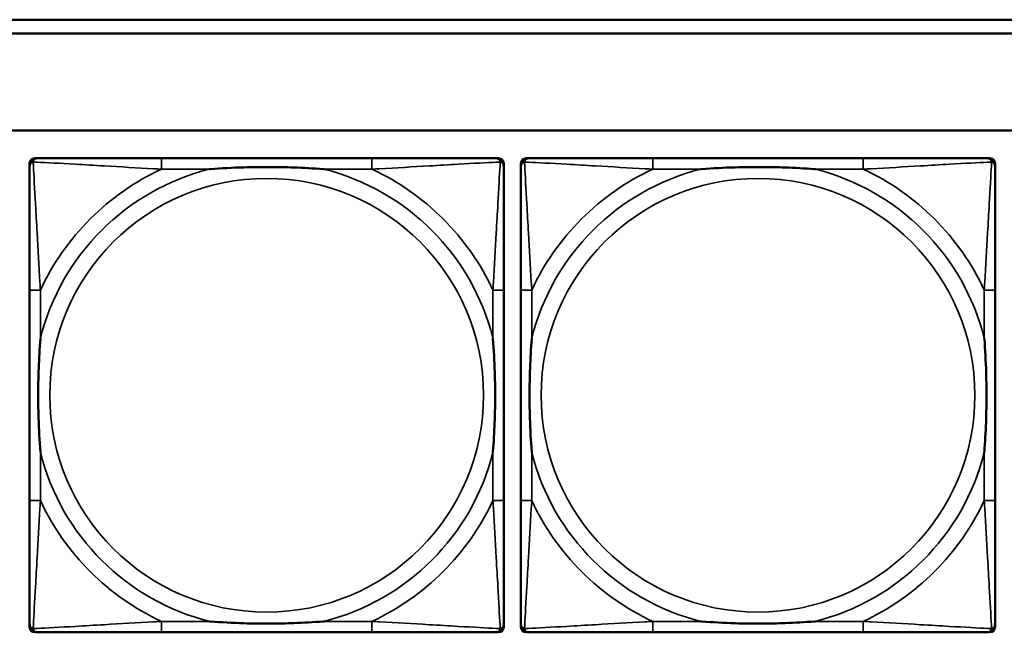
# Model space of a CAD drawing. Header units: inches. Extents: x 1.9 to 64.4, y 1.6 to 69.2.
# Tile 186 of 256: x 39.5 to 40.9, y 52.3 to 53.2. Entities that reach past the tile are written whole.
import ezdxf

# ---------------------------------------------------------------- set-up
doc = ezdxf.new("R2010")
doc.units = ezdxf.units.IN
doc.header["$MEASUREMENT"] = 0
doc.layers.add('Visible (ANSI)', color=7, linetype='Continuous', lineweight=50)
doc.layers.add('Visible Narrow (ANSI)', color=7, linetype='Continuous', lineweight=35)

msp = doc.modelspace()

# ---------------------------------------------------------------- linework, layer by layer
at = {"layer": 'Visible (ANSI)'}
for p, q in [((34.9375, 53.2263), (45.17, 53.2263)), ((45.17, 53.2063), (34.9375, 53.2063)), ((22.395, 53.0663), (45.17, 53.0663)), ((39.4865, 52.3489), (39.4865, 53.0181)), ((39.4944, 53.026), (39.4983, 53.026)), ((39.981, 53.026), (39.677, 53.026)), ((40.1597, 53.026), (40.1636, 53.026)), ((40.1715, 53.0181), (40.1715, 53.0142)), ((40.1961, 52.3489), (40.1961, 53.0181)), ((40.204, 53.026), (40.2079, 53.026)), ((40.6906, 53.026), (40.3867, 53.026)), ((40.8693, 53.026), (40.8733, 53.026)), ((40.8811, 53.0181), (40.8811, 53.0142)), ((39.4865, 52.8355), (39.4865, 52.5315)), ((40.1715, 52.5315), (40.1715, 52.8355)), ((40.1961, 52.8355), (40.1961, 52.5315)), ((40.8811, 52.5315), (40.8811, 52.8355)), ((40.1715, 52.3528), (40.1715, 52.3489)), ((40.8811, 52.3528), (40.8811, 52.3489)), ((39.677, 52.341), (39.981, 52.341)), ((40.3867, 52.341), (40.6906, 52.341))]:
    msp.add_line(p, q, dxfattribs=at)
for centre, radius, start, end in [((39.4944, 53.0181), 0.00787, 90, 180), ((39.4983, 53.0142), 0.0118, 90, 180), ((40.1597, 53.0142), 0.0118, 0, 90), ((40.1636, 53.0181), 0.00787, 0, 90), ((40.204, 53.0181), 0.00787, 90, 180), ((40.2079, 53.0142), 0.0118, 90, 180), ((40.8693, 53.0142), 0.0118, 0, 90), ((40.8733, 53.0181), 0.00787, 0, 90), ((39.4983, 52.3528), 0.0118, 180, 270), ((39.4944, 52.3489), 0.00787, 180, 270), ((40.1597, 52.3528), 0.0118, 270, 360), ((40.1636, 52.3489), 0.00787, 270, 0), ((40.2079, 52.3528), 0.0118, 180, 270), ((40.204, 52.3489), 0.00787, 180, 270), ((40.8693, 52.3528), 0.0118, 270, 360), ((40.8733, 52.3489), 0.00787, 270, 0)]:
    msp.add_arc(centre, radius, start, end, dxfattribs=at)
for points, knots in [([(39.4865, 53.0142), (39.4865, 52.9993), (39.4865, 52.9577), (39.4865, 52.9171), (39.4865, 52.8905), (39.4865, 52.8627), (39.4865, 52.8355)], [-0.5252205, -0.5252205, -0.5252205, -0.5252205, -0.20743, -0.20743, -0.20743, 0, 0, 0, 0]), ([(39.677, 53.026), (39.6735, 53.026), (39.6699, 53.026), (39.6663, 53.026), (39.6331, 53.026), (39.5994, 53.026), (39.5685, 53.026), (39.5416, 53.026), (39.516, 53.026), (39.5026, 53.026), (39.501, 53.026), (39.4995, 53.026), (39.4983, 53.026)], [0, 0, 0, 0, 0.0272471, 0.0272471, 0.0272471, 0.2790553, 0.2790553, 0.2790553, 0.4988354, 0.4988354, 0.4988354, 0.5252205, 0.5252205, 0.5252205, 0.5252205]), ([(39.7463, 53.0103), (39.7467, 53.0103), (39.7471, 53.0103), (39.7636, 53.0116), (39.7797, 53.0124), (39.8027, 53.0131), (39.8094, 53.0133), (39.8185, 53.0134), (39.821, 53.0134), (39.8251, 53.0134), (39.8267, 53.0134), (39.8298, 53.0134), (39.8313, 53.0134), (39.8349, 53.0134), (39.837, 53.0134), (39.8431, 53.0134), (39.8473, 53.0133), (39.857, 53.0131), (39.8626, 53.0129), (39.8824, 53.0122), (39.8964, 53.0114), (39.9109, 53.0103), (39.9113, 53.0103), (39.9118, 53.0103)], [-0.416114, -0.416114, -0.416114, -0.416114, -0.4127691, -0.4127691, -0.2896446, -0.2896446, -0.2388934, -0.2388934, -0.2201881, -0.2201881, -0.2080204, -0.2080204, -0.196499, -0.196499, -0.1809939, -0.1809939, -0.149741, -0.149741, -0.1073162, -0.1073162, 0, 0, 0.0033356, 0.0033356, 0.0033356, 0.0033356]), ([(40.1597, 53.026), (40.1448, 53.026), (40.1032, 53.026), (40.0626, 53.026), (40.036, 53.026), (40.0082, 53.026), (39.981, 53.026)], [-0.5252205, -0.5252205, -0.5252205, -0.5252205, -0.20743, -0.20743, -0.20743, 0, 0, 0, 0]), ([(40.1715, 52.8355), (40.1715, 52.839), (40.1715, 52.8426), (40.1715, 52.8462), (40.1715, 52.8794), (40.1715, 52.9131), (40.1715, 52.944), (40.1715, 52.9709), (40.1715, 52.9965), (40.1715, 53.0099), (40.1715, 53.0115), (40.1715, 53.013), (40.1715, 53.0142)], [0, 0, 0, 0, 0.0272471, 0.0272471, 0.0272471, 0.2790553, 0.2790553, 0.2790553, 0.4988354, 0.4988354, 0.4988354, 0.5252205, 0.5252205, 0.5252205, 0.5252205]), ([(40.1961, 53.0142), (40.1961, 52.9993), (40.1961, 52.9577), (40.1961, 52.9171), (40.1961, 52.8905), (40.1961, 52.8627), (40.1961, 52.8355)], [-0.5252205, -0.5252205, -0.5252205, -0.5252205, -0.20743, -0.20743, -0.20743, 0, 0, 0, 0]), ([(40.3867, 53.026), (40.3831, 53.026), (40.3795, 53.026), (40.3759, 53.026), (40.3427, 53.026), (40.309, 53.026), (40.2781, 53.026), (40.2512, 53.026), (40.2256, 53.026), (40.2122, 53.026), (40.2106, 53.026), (40.2092, 53.026), (40.2079, 53.026)], [0, 0, 0, 0, 0.0272471, 0.0272471, 0.0272471, 0.2790553, 0.2790553, 0.2790553, 0.4988354, 0.4988354, 0.4988354, 0.5252205, 0.5252205, 0.5252205, 0.5252205]), ([(40.4559, 53.0103), (40.4563, 53.0103), (40.4568, 53.0103), (40.4733, 53.0116), (40.4893, 53.0124), (40.5123, 53.0131), (40.519, 53.0133), (40.5281, 53.0134), (40.5306, 53.0134), (40.5347, 53.0134), (40.5363, 53.0134), (40.5394, 53.0134), (40.541, 53.0134), (40.5445, 53.0134), (40.5466, 53.0134), (40.5528, 53.0134), (40.5569, 53.0133), (40.5666, 53.0131), (40.5722, 53.0129), (40.592, 53.0122), (40.606, 53.0114), (40.6205, 53.0103), (40.6209, 53.0103), (40.6214, 53.0103)], [-0.416114, -0.416114, -0.416114, -0.416114, -0.4127691, -0.4127691, -0.2896446, -0.2896446, -0.2388934, -0.2388934, -0.2201881, -0.2201881, -0.2080204, -0.2080204, -0.196499, -0.196499, -0.1809939, -0.1809939, -0.149741, -0.149741, -0.1073162, -0.1073162, 0, 0, 0.0033356, 0.0033356, 0.0033356, 0.0033356]), ([(40.8693, 53.026), (40.8544, 53.026), (40.8128, 53.026), (40.7722, 53.026), (40.7457, 53.026), (40.7178, 53.026), (40.6906, 53.026)], [-0.5252205, -0.5252205, -0.5252205, -0.5252205, -0.20743, -0.20743, -0.20743, 0, 0, 0, 0]), ([(40.8811, 52.8355), (40.8811, 52.839), (40.8811, 52.8426), (40.8811, 52.8462), (40.8811, 52.8794), (40.8811, 52.9131), (40.8811, 52.944), (40.8811, 52.9709), (40.8811, 52.9965), (40.8811, 53.0099), (40.8811, 53.0115), (40.8811, 53.013), (40.8811, 53.0142)], [0, 0, 0, 0, 0.0272471, 0.0272471, 0.0272471, 0.2790553, 0.2790553, 0.2790553, 0.4988354, 0.4988354, 0.4988354, 0.5252205, 0.5252205, 0.5252205, 0.5252205]), ([(39.5022, 52.6008), (39.5022, 52.6012), (39.5022, 52.6016), (39.5009, 52.6181), (39.5001, 52.6342), (39.4994, 52.6571), (39.4992, 52.6638), (39.4991, 52.673), (39.4991, 52.6755), (39.4991, 52.6796), (39.4991, 52.6812), (39.4991, 52.6843), (39.4991, 52.6858), (39.4991, 52.6894), (39.4991, 52.6915), (39.4991, 52.6976), (39.4992, 52.7018), (39.4994, 52.7115), (39.4996, 52.7171), (39.5003, 52.7369), (39.5011, 52.7509), (39.5022, 52.7654), (39.5022, 52.7658), (39.5022, 52.7662)], [-0.416114, -0.416114, -0.416114, -0.416114, -0.4127691, -0.4127691, -0.2896446, -0.2896446, -0.2388934, -0.2388934, -0.2201881, -0.2201881, -0.2080204, -0.2080204, -0.196499, -0.196499, -0.1809939, -0.1809939, -0.149741, -0.149741, -0.1073162, -0.1073162, 0, 0, 0.0033356, 0.0033356, 0.0033356, 0.0033356]), ([(40.1558, 52.7662), (40.1558, 52.7658), (40.1558, 52.7654), (40.1571, 52.7489), (40.1579, 52.7328), (40.1587, 52.7099), (40.1588, 52.7032), (40.1589, 52.694), (40.1589, 52.6915), (40.1589, 52.6874), (40.159, 52.6858), (40.159, 52.6827), (40.159, 52.6812), (40.1589, 52.6776), (40.1589, 52.6756), (40.1589, 52.6694), (40.1588, 52.6652), (40.1586, 52.6555), (40.1584, 52.6499), (40.1577, 52.6302), (40.1569, 52.6161), (40.1558, 52.6016), (40.1558, 52.6012), (40.1558, 52.6008)], [-0.416114, -0.416114, -0.416114, -0.416114, -0.4127691, -0.4127691, -0.2896446, -0.2896446, -0.2388934, -0.2388934, -0.2201881, -0.2201881, -0.2080204, -0.2080204, -0.196499, -0.196499, -0.1809939, -0.1809939, -0.149741, -0.149741, -0.1073162, -0.1073162, 0, 0, 0.0033356, 0.0033356, 0.0033356, 0.0033356]), ([(40.2119, 52.6008), (40.2118, 52.6012), (40.2118, 52.6016), (40.2105, 52.6181), (40.2097, 52.6342), (40.209, 52.6571), (40.2088, 52.6638), (40.2087, 52.673), (40.2087, 52.6755), (40.2087, 52.6796), (40.2087, 52.6812), (40.2087, 52.6843), (40.2087, 52.6858), (40.2087, 52.6894), (40.2087, 52.6915), (40.2088, 52.6976), (40.2088, 52.7018), (40.209, 52.7115), (40.2092, 52.7171), (40.2099, 52.7369), (40.2107, 52.7509), (40.2118, 52.7654), (40.2118, 52.7658), (40.2119, 52.7662)], [-0.416114, -0.416114, -0.416114, -0.416114, -0.4127691, -0.4127691, -0.2896446, -0.2896446, -0.2388934, -0.2388934, -0.2201881, -0.2201881, -0.2080204, -0.2080204, -0.196499, -0.196499, -0.1809939, -0.1809939, -0.149741, -0.149741, -0.1073162, -0.1073162, 0, 0, 0.0033356, 0.0033356, 0.0033356, 0.0033356]), ([(40.8654, 52.7662), (40.8654, 52.7658), (40.8655, 52.7654), (40.8667, 52.7489), (40.8676, 52.7328), (40.8683, 52.7099), (40.8684, 52.7032), (40.8685, 52.694), (40.8685, 52.6915), (40.8686, 52.6874), (40.8686, 52.6858), (40.8686, 52.6827), (40.8686, 52.6812), (40.8686, 52.6776), (40.8685, 52.6756), (40.8685, 52.6694), (40.8684, 52.6652), (40.8682, 52.6555), (40.8681, 52.6499), (40.8673, 52.6302), (40.8666, 52.6161), (40.8655, 52.6016), (40.8654, 52.6012), (40.8654, 52.6008)], [-0.416114, -0.416114, -0.416114, -0.416114, -0.4127691, -0.4127691, -0.2896446, -0.2896446, -0.2388934, -0.2388934, -0.2201881, -0.2201881, -0.2080204, -0.2080204, -0.196499, -0.196499, -0.1809939, -0.1809939, -0.149741, -0.149741, -0.1073162, -0.1073162, 0, 0, 0.0033356, 0.0033356, 0.0033356, 0.0033356]), ([(39.4865, 52.5315), (39.4865, 52.5043), (39.4865, 52.4765), (39.4865, 52.4499), (39.4865, 52.4093), (39.4865, 52.3677), (39.4865, 52.3528)], [3.9382945, 3.9382945, 3.9382945, 3.9382945, 4.1457245, 4.1457245, 4.1457245, 4.463515, 4.463515, 4.463515, 4.463515]), ([(40.1715, 52.3528), (40.1715, 52.3677), (40.1715, 52.4093), (40.1715, 52.4499), (40.1715, 52.4765), (40.1715, 52.5043), (40.1715, 52.5315)], [-0.5252205, -0.5252205, -0.5252205, -0.5252205, -0.20743, -0.20743, -0.20743, 0, 0, 0, 0]), ([(40.1961, 52.5315), (40.1961, 52.5043), (40.1961, 52.4765), (40.1961, 52.4499), (40.1961, 52.4093), (40.1961, 52.3677), (40.1961, 52.3528)], [3.9382945, 3.9382945, 3.9382945, 3.9382945, 4.1457245, 4.1457245, 4.1457245, 4.463515, 4.463515, 4.463515, 4.463515]), ([(40.8811, 52.3528), (40.8811, 52.3677), (40.8811, 52.4093), (40.8811, 52.4499), (40.8811, 52.4765), (40.8811, 52.5043), (40.8811, 52.5315)], [-0.5252205, -0.5252205, -0.5252205, -0.5252205, -0.20743, -0.20743, -0.20743, 0, 0, 0, 0]), ([(39.9118, 52.3567), (39.9113, 52.3567), (39.9109, 52.3567), (39.8964, 52.3556), (39.8824, 52.3548), (39.8626, 52.3541), (39.857, 52.3539), (39.8473, 52.3537), (39.8431, 52.3536), (39.837, 52.3536), (39.8349, 52.3536), (39.8313, 52.3536), (39.8298, 52.3536), (39.8267, 52.3536), (39.8251, 52.3536), (39.821, 52.3536), (39.8185, 52.3536), (39.8094, 52.3537), (39.8027, 52.3539), (39.7797, 52.3546), (39.7636, 52.3554), (39.7471, 52.3567), (39.7467, 52.3567), (39.7463, 52.3567)], [-0.4149464, -0.4149464, -0.4149464, -0.4149464, -0.41162, -0.41162, -0.3046026, -0.3046026, -0.2622958, -0.2622958, -0.23113, -0.23113, -0.215668, -0.215668, -0.2041787, -0.2041787, -0.1920448, -0.1920448, -0.1733916, -0.1733916, -0.1227817, -0.1227817, 0, 0, 0.0033356, 0.0033356, 0.0033356, 0.0033356]), ([(40.6214, 52.3567), (40.6209, 52.3567), (40.6205, 52.3567), (40.606, 52.3556), (40.592, 52.3548), (40.5722, 52.3541), (40.5666, 52.3539), (40.5569, 52.3537), (40.5528, 52.3536), (40.5466, 52.3536), (40.5445, 52.3536), (40.541, 52.3536), (40.5394, 52.3536), (40.5363, 52.3536), (40.5347, 52.3536), (40.5306, 52.3536), (40.5281, 52.3536), (40.519, 52.3537), (40.5123, 52.3539), (40.4893, 52.3546), (40.4733, 52.3554), (40.4568, 52.3567), (40.4563, 52.3567), (40.4559, 52.3567)], [-0.4149464, -0.4149464, -0.4149464, -0.4149464, -0.41162, -0.41162, -0.3046026, -0.3046026, -0.2622958, -0.2622958, -0.23113, -0.23113, -0.215668, -0.215668, -0.2041787, -0.2041787, -0.1920448, -0.1920448, -0.1733916, -0.1733916, -0.1227817, -0.1227817, 0, 0, 0.0033356, 0.0033356, 0.0033356, 0.0033356]), ([(39.4983, 52.341), (39.5132, 52.341), (39.5548, 52.341), (39.5954, 52.341), (39.622, 52.341), (39.6498, 52.341), (39.677, 52.341)], [-0.5252205, -0.5252205, -0.5252205, -0.5252205, -0.20743, -0.20743, -0.20743, 0, 0, 0, 0]), ([(39.981, 52.341), (40.0082, 52.341), (40.036, 52.341), (40.0626, 52.341), (40.1032, 52.341), (40.1448, 52.341), (40.1597, 52.341)], [3.9382945, 3.9382945, 3.9382945, 3.9382945, 4.1457245, 4.1457245, 4.1457245, 4.463515, 4.463515, 4.463515, 4.463515]), ([(40.2079, 52.341), (40.2228, 52.341), (40.2644, 52.341), (40.3051, 52.341), (40.3316, 52.341), (40.3594, 52.341), (40.3867, 52.341)], [-0.5252205, -0.5252205, -0.5252205, -0.5252205, -0.20743, -0.20743, -0.20743, 0, 0, 0, 0]), ([(40.6906, 52.341), (40.7178, 52.341), (40.7457, 52.341), (40.7722, 52.341), (40.8128, 52.341), (40.8544, 52.341), (40.8693, 52.341)], [3.9382945, 3.9382945, 3.9382945, 3.9382945, 4.1457245, 4.1457245, 4.1457245, 4.463515, 4.463515, 4.463515, 4.463515])]:
    msp.add_open_spline(points, degree=3, knots=knots, dxfattribs=at)
at = {"layer": 'Visible Narrow (ANSI)'}
for p, q in [((39.677, 53.026), (39.677, 53.0103)), ((39.981, 53.026), (39.981, 53.0103)), ((40.3867, 53.026), (40.3867, 53.0103)), ((40.6906, 53.026), (40.6906, 53.0103)), ((39.677, 53.0103), (39.7463, 53.0103)), ((39.9118, 53.0103), (39.981, 53.0103)), ((40.3867, 53.0103), (40.4559, 53.0103)), ((40.6214, 53.0103), (40.6906, 53.0103)), ((39.5022, 52.8355), (39.4865, 52.8355)), ((39.5022, 52.7662), (39.5022, 52.8355)), ((40.1715, 52.8355), (40.1558, 52.8355)), ((40.1558, 52.8355), (40.1558, 52.7662)), ((40.2119, 52.8355), (40.1961, 52.8355)), ((40.2119, 52.7662), (40.2119, 52.8355)), ((40.8811, 52.8355), (40.8654, 52.8355)), ((40.8654, 52.8355), (40.8654, 52.7662)), ((39.5022, 52.5315), (39.5022, 52.6008)), ((40.1558, 52.6008), (40.1558, 52.5315)), ((40.2119, 52.5315), (40.2119, 52.6008)), ((40.8654, 52.6008), (40.8654, 52.5315)), ((39.5022, 52.5315), (39.4865, 52.5315)), ((40.1715, 52.5315), (40.1558, 52.5315)), ((40.2119, 52.5315), (40.1961, 52.5315)), ((40.8811, 52.5315), (40.8654, 52.5315)), ((39.677, 52.3567), (39.677, 52.341)), ((39.7463, 52.3567), (39.677, 52.3567)), ((39.981, 52.3567), (39.9118, 52.3567)), ((39.981, 52.3567), (39.981, 52.341)), ((40.3867, 52.3567), (40.3867, 52.341)), ((40.4559, 52.3567), (40.3867, 52.3567)), ((40.6906, 52.3567), (40.6214, 52.3567)), ((40.6906, 52.3567), (40.6906, 52.341))]:
    msp.add_line(p, q, dxfattribs=at)
for centre in [(39.829, 52.6835), (40.5386, 52.6835)]:
    msp.add_circle(centre, 0.3133, dxfattribs=at)
for centre, radius, start, end in [((39.829, 52.6835), 0.3371, 104.2103, 165.7897), ((39.829, 52.6835), 0.3604, 114.9407, 155.0593), ((39.829, 52.6835), 0.3371, 14.2103, 75.7897), ((39.829, 52.6835), 0.3604, 24.9407, 65.0593), ((40.5386, 52.6835), 0.3371, 104.2103, 165.7897), ((40.5386, 52.6835), 0.3604, 114.9407, 155.0593), ((40.5386, 52.6835), 0.3371, 14.2103, 75.7897), ((40.5386, 52.6835), 0.3604, 24.9407, 65.0593), ((39.829, 52.6835), 0.3371, 194.2103, 255.7897), ((39.829, 52.6835), 0.3371, 284.2103, 345.7897), ((40.5386, 52.6835), 0.3371, 194.2103, 255.7897), ((40.5386, 52.6835), 0.3371, 284.2103, 345.7897), ((39.829, 52.6835), 0.3604, 204.9407, 245.0593), ((39.829, 52.6835), 0.3604, 294.9407, 335.0593), ((40.5386, 52.6835), 0.3604, 204.9407, 245.0593), ((40.5386, 52.6835), 0.3604, 294.9407, 335.0593)]:
    msp.add_arc(centre, radius, start, end, dxfattribs=at)
for points, knots in [([(39.4865, 53.0142), (39.4865, 53.0148), (39.4866, 53.0154), (39.4868, 53.0164), (39.487, 53.0168), (39.4873, 53.0175), (39.4874, 53.0177), (39.4877, 53.0181), (39.4878, 53.0182), (39.4881, 53.0186), (39.4884, 53.0189), (39.4891, 53.0195), (39.4896, 53.0198), (39.4907, 53.0203), (39.4912, 53.0206), (39.4918, 53.0207)], [-0.02627331, -0.02627331, -0.02627331, -0.02627331, -0.02158775, -0.02158775, -0.01736415, -0.01736415, -0.0147244, -0.0147244, -0.01307456, -0.01307456, -0.00977487, -0.00977487, -0.00449537, -0.00449537, 0.00012419, 0.00012419, 0.00012419, 0.00012419]), ([(39.4918, 53.0207), (39.492, 53.0213), (39.4922, 53.0219), (39.4927, 53.0229), (39.493, 53.0234), (39.4936, 53.0241), (39.4939, 53.0244), (39.4943, 53.0247), (39.4944, 53.0248), (39.4948, 53.0251), (39.4951, 53.0252), (39.4957, 53.0255), (39.4961, 53.0257), (39.4971, 53.0259), (39.4977, 53.026), (39.4983, 53.026)], [-0.00012419, -0.00012419, -0.00012419, -0.00012419, 0.00449537, 0.00449537, 0.00977487, 0.00977487, 0.01307456, 0.01307456, 0.0147244, 0.0147244, 0.01736415, 0.01736415, 0.02158775, 0.02158775, 0.02627331, 0.02627331, 0.02627331, 0.02627331]), ([(39.5022, 52.8355), (39.502, 52.8392), (39.5018, 52.843), (39.5003, 52.8703), (39.4989, 52.8945), (39.4967, 52.9324), (39.4959, 52.9464), (39.4939, 52.9816), (39.4928, 53.0018), (39.492, 53.0172), (39.4919, 53.019), (39.4918, 53.0207)], [0, 0, 0, 0, 0.0278591, 0.0278591, 0.201273, 0.201273, 0.3066357, 0.3066357, 0.475216, 0.475216, 0.5007189, 0.5007189, 0.5007189, 0.5007189]), ([(39.4918, 53.0207), (39.4935, 53.0206), (39.4953, 53.0205), (39.5107, 53.0197), (39.5309, 53.0187), (39.5661, 53.0167), (39.5801, 53.0158), (39.618, 53.0136), (39.6422, 53.0122), (39.6695, 53.0107), (39.6733, 53.0105), (39.677, 53.0103)], [-0.5007189, -0.5007189, -0.5007189, -0.5007189, -0.475216, -0.475216, -0.3066357, -0.3066357, -0.201273, -0.201273, -0.0278591, -0.0278591, 0, 0, 0, 0]), ([(39.981, 53.0103), (39.9847, 53.0105), (39.9885, 53.0107), (40.0158, 53.0122), (40.04, 53.0136), (40.0779, 53.0158), (40.0919, 53.0167), (40.1272, 53.0187), (40.1473, 53.0197), (40.1627, 53.0205), (40.1645, 53.0206), (40.1662, 53.0207)], [0, 0, 0, 0, 0.0278591, 0.0278591, 0.201273, 0.201273, 0.3066357, 0.3066357, 0.475216, 0.475216, 0.5007189, 0.5007189, 0.5007189, 0.5007189]), ([(40.1662, 53.0207), (40.1662, 53.019), (40.1661, 53.0172), (40.1652, 53.0018), (40.1642, 52.9816), (40.1622, 52.9464), (40.1613, 52.9324), (40.1591, 52.8945), (40.1577, 52.8703), (40.1562, 52.843), (40.156, 52.8392), (40.1558, 52.8355)], [-0.5007189, -0.5007189, -0.5007189, -0.5007189, -0.475216, -0.475216, -0.3066357, -0.3066357, -0.201273, -0.201273, -0.0278591, -0.0278591, 0, 0, 0, 0]), ([(40.1597, 53.026), (40.1603, 53.026), (40.1609, 53.0259), (40.1619, 53.0257), (40.1623, 53.0255), (40.163, 53.0252), (40.1632, 53.0251), (40.1636, 53.0248), (40.1637, 53.0247), (40.1641, 53.0244), (40.1644, 53.0241), (40.165, 53.0234), (40.1653, 53.0229), (40.1658, 53.0219), (40.1661, 53.0213), (40.1662, 53.0207)], [-0.02627331, -0.02627331, -0.02627331, -0.02627331, -0.02158775, -0.02158775, -0.01736415, -0.01736415, -0.0147244, -0.0147244, -0.01307456, -0.01307456, -0.00977487, -0.00977487, -0.00449537, -0.00449537, 0.00012419, 0.00012419, 0.00012419, 0.00012419]), ([(40.1662, 53.0207), (40.1668, 53.0206), (40.1674, 53.0203), (40.1684, 53.0198), (40.1689, 53.0195), (40.1696, 53.0189), (40.1699, 53.0186), (40.1702, 53.0182), (40.1703, 53.0181), (40.1706, 53.0177), (40.1707, 53.0175), (40.171, 53.0168), (40.1712, 53.0164), (40.1715, 53.0154), (40.1715, 53.0148), (40.1715, 53.0142)], [-0.00012419, -0.00012419, -0.00012419, -0.00012419, 0.00449537, 0.00449537, 0.00977487, 0.00977487, 0.01307456, 0.01307456, 0.0147244, 0.0147244, 0.01736415, 0.01736415, 0.02158775, 0.02158775, 0.02627331, 0.02627331, 0.02627331, 0.02627331]), ([(40.1961, 53.0142), (40.1961, 53.0148), (40.1962, 53.0154), (40.1964, 53.0164), (40.1966, 53.0168), (40.1969, 53.0175), (40.1971, 53.0177), (40.1973, 53.0181), (40.1974, 53.0182), (40.1978, 53.0186), (40.198, 53.0189), (40.1987, 53.0195), (40.1992, 53.0198), (40.2003, 53.0203), (40.2008, 53.0206), (40.2014, 53.0207)], [-0.02627331, -0.02627331, -0.02627331, -0.02627331, -0.02158775, -0.02158775, -0.01736415, -0.01736415, -0.0147244, -0.0147244, -0.01307456, -0.01307456, -0.00977487, -0.00977487, -0.00449537, -0.00449537, 0.00012419, 0.00012419, 0.00012419, 0.00012419]), ([(40.2014, 53.0207), (40.2016, 53.0213), (40.2018, 53.0219), (40.2023, 53.0229), (40.2027, 53.0234), (40.2033, 53.0241), (40.2035, 53.0244), (40.2039, 53.0247), (40.2041, 53.0248), (40.2044, 53.0251), (40.2047, 53.0252), (40.2053, 53.0255), (40.2058, 53.0257), (40.2068, 53.0259), (40.2073, 53.026), (40.2079, 53.026)], [-0.00012419, -0.00012419, -0.00012419, -0.00012419, 0.00449537, 0.00449537, 0.00977487, 0.00977487, 0.01307456, 0.01307456, 0.0147244, 0.0147244, 0.01736415, 0.01736415, 0.02158775, 0.02158775, 0.02627331, 0.02627331, 0.02627331, 0.02627331]), ([(40.2119, 52.8355), (40.2117, 52.8392), (40.2114, 52.843), (40.2099, 52.8703), (40.2085, 52.8945), (40.2063, 52.9324), (40.2055, 52.9464), (40.2035, 52.9816), (40.2024, 53.0018), (40.2016, 53.0172), (40.2015, 53.019), (40.2014, 53.0207)], [0, 0, 0, 0, 0.0278591, 0.0278591, 0.201273, 0.201273, 0.3066357, 0.3066357, 0.475216, 0.475216, 0.5007189, 0.5007189, 0.5007189, 0.5007189]), ([(40.2014, 53.0207), (40.2031, 53.0206), (40.2049, 53.0205), (40.2204, 53.0197), (40.2405, 53.0187), (40.2757, 53.0167), (40.2898, 53.0158), (40.3276, 53.0136), (40.3518, 53.0122), (40.3791, 53.0107), (40.3829, 53.0105), (40.3867, 53.0103)], [-0.5007189, -0.5007189, -0.5007189, -0.5007189, -0.475216, -0.475216, -0.3066357, -0.3066357, -0.201273, -0.201273, -0.0278591, -0.0278591, 0, 0, 0, 0]), ([(40.6906, 53.0103), (40.6943, 53.0105), (40.6981, 53.0107), (40.7255, 53.0122), (40.7496, 53.0136), (40.7875, 53.0158), (40.8015, 53.0167), (40.8368, 53.0187), (40.8569, 53.0197), (40.8723, 53.0205), (40.8742, 53.0206), (40.8759, 53.0207)], [0, 0, 0, 0, 0.0278591, 0.0278591, 0.201273, 0.201273, 0.3066357, 0.3066357, 0.475216, 0.475216, 0.5007189, 0.5007189, 0.5007189, 0.5007189]), ([(40.8759, 53.0207), (40.8758, 53.019), (40.8757, 53.0172), (40.8749, 53.0018), (40.8738, 52.9816), (40.8718, 52.9464), (40.871, 52.9324), (40.8688, 52.8945), (40.8673, 52.8703), (40.8658, 52.843), (40.8656, 52.8392), (40.8654, 52.8355)], [-0.5007189, -0.5007189, -0.5007189, -0.5007189, -0.475216, -0.475216, -0.3066357, -0.3066357, -0.201273, -0.201273, -0.0278591, -0.0278591, 0, 0, 0, 0]), ([(40.8693, 53.026), (40.8699, 53.026), (40.8705, 53.0259), (40.8715, 53.0257), (40.8719, 53.0255), (40.8726, 53.0252), (40.8728, 53.0251), (40.8732, 53.0248), (40.8733, 53.0247), (40.8737, 53.0244), (40.874, 53.0241), (40.8746, 53.0234), (40.8749, 53.0229), (40.8755, 53.0219), (40.8757, 53.0213), (40.8759, 53.0207)], [-0.02627331, -0.02627331, -0.02627331, -0.02627331, -0.02158775, -0.02158775, -0.01736415, -0.01736415, -0.0147244, -0.0147244, -0.01307456, -0.01307456, -0.00977487, -0.00977487, -0.00449537, -0.00449537, 0.00012419, 0.00012419, 0.00012419, 0.00012419]), ([(40.8759, 53.0207), (40.8764, 53.0206), (40.877, 53.0203), (40.878, 53.0198), (40.8785, 53.0195), (40.8792, 53.0189), (40.8795, 53.0186), (40.8798, 53.0182), (40.8799, 53.0181), (40.8802, 53.0177), (40.8803, 53.0175), (40.8807, 53.0168), (40.8808, 53.0164), (40.8811, 53.0154), (40.8811, 53.0148), (40.8811, 53.0142)], [-0.00012419, -0.00012419, -0.00012419, -0.00012419, 0.00449537, 0.00449537, 0.00977487, 0.00977487, 0.01307456, 0.01307456, 0.0147244, 0.0147244, 0.01736415, 0.01736415, 0.02158775, 0.02158775, 0.02627331, 0.02627331, 0.02627331, 0.02627331]), ([(39.4918, 52.3463), (39.4919, 52.348), (39.492, 52.3498), (39.4928, 52.3652), (39.4939, 52.3854), (39.4959, 52.4206), (39.4967, 52.4346), (39.4989, 52.4725), (39.5003, 52.4967), (39.5018, 52.524), (39.502, 52.5278), (39.5022, 52.5315)], [-4.4390134, -4.4390134, -4.4390134, -4.4390134, -4.4135105, -4.4135105, -4.2449302, -4.2449302, -4.1395675, -4.1395675, -3.9661536, -3.9661536, -3.9382945, -3.9382945, -3.9382945, -3.9382945]), ([(40.1558, 52.5315), (40.156, 52.5278), (40.1562, 52.524), (40.1577, 52.4967), (40.1591, 52.4725), (40.1613, 52.4346), (40.1622, 52.4206), (40.1642, 52.3854), (40.1652, 52.3652), (40.1661, 52.3498), (40.1662, 52.348), (40.1662, 52.3463)], [0, 0, 0, 0, 0.0278591, 0.0278591, 0.201273, 0.201273, 0.3066357, 0.3066357, 0.475216, 0.475216, 0.5007189, 0.5007189, 0.5007189, 0.5007189]), ([(40.2014, 52.3463), (40.2015, 52.348), (40.2016, 52.3498), (40.2024, 52.3652), (40.2035, 52.3854), (40.2055, 52.4206), (40.2063, 52.4346), (40.2085, 52.4725), (40.2099, 52.4967), (40.2114, 52.524), (40.2117, 52.5278), (40.2119, 52.5315)], [-4.4390134, -4.4390134, -4.4390134, -4.4390134, -4.4135105, -4.4135105, -4.2449302, -4.2449302, -4.1395675, -4.1395675, -3.9661536, -3.9661536, -3.9382945, -3.9382945, -3.9382945, -3.9382945]), ([(40.8654, 52.5315), (40.8656, 52.5278), (40.8658, 52.524), (40.8673, 52.4967), (40.8688, 52.4725), (40.871, 52.4346), (40.8718, 52.4206), (40.8738, 52.3854), (40.8749, 52.3652), (40.8757, 52.3498), (40.8758, 52.348), (40.8759, 52.3463)], [0, 0, 0, 0, 0.0278591, 0.0278591, 0.201273, 0.201273, 0.3066357, 0.3066357, 0.475216, 0.475216, 0.5007189, 0.5007189, 0.5007189, 0.5007189]), ([(39.4918, 52.3463), (39.4912, 52.3464), (39.4907, 52.3467), (39.4896, 52.3472), (39.4891, 52.3475), (39.4884, 52.3481), (39.4881, 52.3484), (39.4878, 52.3488), (39.4877, 52.3489), (39.4874, 52.3493), (39.4873, 52.3495), (39.487, 52.3502), (39.4868, 52.3506), (39.4866, 52.3516), (39.4865, 52.3522), (39.4865, 52.3528)], [-0.00012419, -0.00012419, -0.00012419, -0.00012419, 0.00449537, 0.00449537, 0.00977487, 0.00977487, 0.01307456, 0.01307456, 0.0147244, 0.0147244, 0.01736415, 0.01736415, 0.02158775, 0.02158775, 0.02627331, 0.02627331, 0.02627331, 0.02627331]), ([(39.677, 52.3567), (39.6733, 52.3565), (39.6695, 52.3563), (39.6422, 52.3548), (39.618, 52.3534), (39.5801, 52.3512), (39.5661, 52.3503), (39.5309, 52.3484), (39.5107, 52.3473), (39.4953, 52.3465), (39.4935, 52.3464), (39.4918, 52.3463)], [0, 0, 0, 0, 0.0278591, 0.0278591, 0.201273, 0.201273, 0.3066357, 0.3066357, 0.475216, 0.475216, 0.5007189, 0.5007189, 0.5007189, 0.5007189]), ([(39.4983, 52.341), (39.4977, 52.341), (39.4971, 52.3411), (39.4961, 52.3413), (39.4957, 52.3415), (39.4951, 52.3418), (39.4948, 52.3419), (39.4944, 52.3422), (39.4943, 52.3423), (39.4939, 52.3426), (39.4936, 52.3429), (39.493, 52.3436), (39.4927, 52.3441), (39.4922, 52.3451), (39.492, 52.3457), (39.4918, 52.3463)], [-0.02627331, -0.02627331, -0.02627331, -0.02627331, -0.02158775, -0.02158775, -0.01736415, -0.01736415, -0.0147244, -0.0147244, -0.01307456, -0.01307456, -0.00977487, -0.00977487, -0.00449537, -0.00449537, 0.00012419, 0.00012419, 0.00012419, 0.00012419]), ([(40.1662, 52.3463), (40.1645, 52.3464), (40.1627, 52.3465), (40.1473, 52.3473), (40.1272, 52.3484), (40.0919, 52.3503), (40.0779, 52.3512), (40.04, 52.3534), (40.0158, 52.3548), (39.9885, 52.3563), (39.9847, 52.3565), (39.981, 52.3567)], [-4.4390134, -4.4390134, -4.4390134, -4.4390134, -4.4135105, -4.4135105, -4.2449302, -4.2449302, -4.1395675, -4.1395675, -3.9661536, -3.9661536, -3.9382945, -3.9382945, -3.9382945, -3.9382945]), ([(40.1662, 52.3463), (40.1661, 52.3457), (40.1658, 52.3451), (40.1653, 52.3441), (40.165, 52.3436), (40.1644, 52.3429), (40.1641, 52.3426), (40.1637, 52.3423), (40.1636, 52.3422), (40.1632, 52.3419), (40.163, 52.3418), (40.1623, 52.3415), (40.1619, 52.3413), (40.1609, 52.3411), (40.1603, 52.341), (40.1597, 52.341)], [-0.00012419, -0.00012419, -0.00012419, -0.00012419, 0.00449537, 0.00449537, 0.00977487, 0.00977487, 0.01307456, 0.01307456, 0.0147244, 0.0147244, 0.01736415, 0.01736415, 0.02158775, 0.02158775, 0.02627331, 0.02627331, 0.02627331, 0.02627331]), ([(40.1715, 52.3528), (40.1715, 52.3522), (40.1715, 52.3516), (40.1712, 52.3506), (40.171, 52.3502), (40.1707, 52.3495), (40.1706, 52.3493), (40.1703, 52.3489), (40.1702, 52.3488), (40.1699, 52.3484), (40.1696, 52.3481), (40.1689, 52.3475), (40.1684, 52.3472), (40.1674, 52.3467), (40.1668, 52.3464), (40.1662, 52.3463)], [-0.02627331, -0.02627331, -0.02627331, -0.02627331, -0.02158775, -0.02158775, -0.01736415, -0.01736415, -0.0147244, -0.0147244, -0.01307456, -0.01307456, -0.00977487, -0.00977487, -0.00449537, -0.00449537, 0.00012419, 0.00012419, 0.00012419, 0.00012419]), ([(40.2014, 52.3463), (40.2008, 52.3464), (40.2003, 52.3467), (40.1992, 52.3472), (40.1987, 52.3475), (40.198, 52.3481), (40.1978, 52.3484), (40.1974, 52.3488), (40.1973, 52.3489), (40.1971, 52.3493), (40.1969, 52.3495), (40.1966, 52.3502), (40.1964, 52.3506), (40.1962, 52.3516), (40.1961, 52.3522), (40.1961, 52.3528)], [-0.00012419, -0.00012419, -0.00012419, -0.00012419, 0.00449537, 0.00449537, 0.00977487, 0.00977487, 0.01307456, 0.01307456, 0.0147244, 0.0147244, 0.01736415, 0.01736415, 0.02158775, 0.02158775, 0.02627331, 0.02627331, 0.02627331, 0.02627331]), ([(40.3867, 52.3567), (40.3829, 52.3565), (40.3791, 52.3563), (40.3518, 52.3548), (40.3276, 52.3534), (40.2898, 52.3512), (40.2757, 52.3503), (40.2405, 52.3484), (40.2204, 52.3473), (40.2049, 52.3465), (40.2031, 52.3464), (40.2014, 52.3463)], [0, 0, 0, 0, 0.0278591, 0.0278591, 0.201273, 0.201273, 0.3066357, 0.3066357, 0.475216, 0.475216, 0.5007189, 0.5007189, 0.5007189, 0.5007189]), ([(40.2079, 52.341), (40.2073, 52.341), (40.2068, 52.3411), (40.2058, 52.3413), (40.2053, 52.3415), (40.2047, 52.3418), (40.2044, 52.3419), (40.2041, 52.3422), (40.2039, 52.3423), (40.2035, 52.3426), (40.2033, 52.3429), (40.2027, 52.3436), (40.2023, 52.3441), (40.2018, 52.3451), (40.2016, 52.3457), (40.2014, 52.3463)], [-0.02627331, -0.02627331, -0.02627331, -0.02627331, -0.02158775, -0.02158775, -0.01736415, -0.01736415, -0.0147244, -0.0147244, -0.01307456, -0.01307456, -0.00977487, -0.00977487, -0.00449537, -0.00449537, 0.00012419, 0.00012419, 0.00012419, 0.00012419]), ([(40.8759, 52.3463), (40.8742, 52.3464), (40.8723, 52.3465), (40.8569, 52.3473), (40.8368, 52.3484), (40.8015, 52.3503), (40.7875, 52.3512), (40.7496, 52.3534), (40.7255, 52.3548), (40.6981, 52.3563), (40.6943, 52.3565), (40.6906, 52.3567)], [-4.4390134, -4.4390134, -4.4390134, -4.4390134, -4.4135105, -4.4135105, -4.2449302, -4.2449302, -4.1395675, -4.1395675, -3.9661536, -3.9661536, -3.9382945, -3.9382945, -3.9382945, -3.9382945]), ([(40.8759, 52.3463), (40.8757, 52.3457), (40.8755, 52.3451), (40.8749, 52.3441), (40.8746, 52.3436), (40.874, 52.3429), (40.8737, 52.3426), (40.8733, 52.3423), (40.8732, 52.3422), (40.8728, 52.3419), (40.8726, 52.3418), (40.8719, 52.3415), (40.8715, 52.3413), (40.8705, 52.3411), (40.8699, 52.341), (40.8693, 52.341)], [-0.00012419, -0.00012419, -0.00012419, -0.00012419, 0.00449537, 0.00449537, 0.00977487, 0.00977487, 0.01307456, 0.01307456, 0.0147244, 0.0147244, 0.01736415, 0.01736415, 0.02158775, 0.02158775, 0.02627331, 0.02627331, 0.02627331, 0.02627331]), ([(40.8811, 52.3528), (40.8811, 52.3522), (40.8811, 52.3516), (40.8808, 52.3506), (40.8807, 52.3502), (40.8803, 52.3495), (40.8802, 52.3493), (40.8799, 52.3489), (40.8798, 52.3488), (40.8795, 52.3484), (40.8792, 52.3481), (40.8785, 52.3475), (40.878, 52.3472), (40.877, 52.3467), (40.8764, 52.3464), (40.8759, 52.3463)], [-0.02627331, -0.02627331, -0.02627331, -0.02627331, -0.02158775, -0.02158775, -0.01736415, -0.01736415, -0.0147244, -0.0147244, -0.01307456, -0.01307456, -0.00977487, -0.00977487, -0.00449537, -0.00449537, 0.00012419, 0.00012419, 0.00012419, 0.00012419])]:
    msp.add_open_spline(points, degree=3, knots=knots, dxfattribs=at)

doc.saveas('drawing.dxf')
